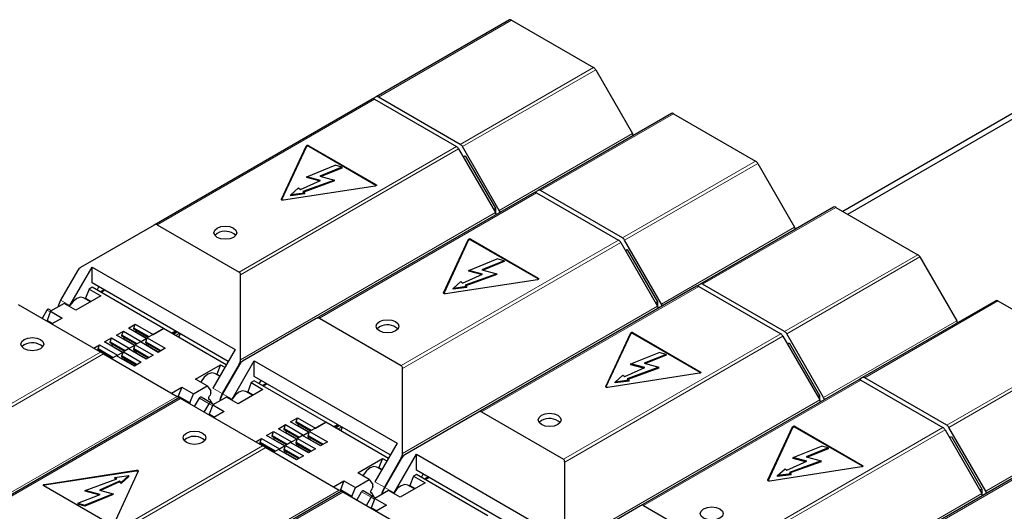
# Model space of a CAD drawing. Header units: millimetres. Extents: x 5 to 418, y 2 to 292.
# Tile 19 of 35: x 252 to 281, y 124 to 138. Entities that reach past the tile are written whole.
import ezdxf

# ---------------------------------------------------------------- set-up
doc = ezdxf.new("R2010")
doc.units = ezdxf.units.MM

msp = doc.modelspace()

# ---------------------------------------------------------------- linework, layer by layer
at = {"color": 7, "linetype": 'Continuous', "lineweight": 25}
for p, q in [((266.6195, 138.2439), (262.7163, 135.9906)), ((266.6835, 138.2375), (269.0863, 136.8505)), ((269.1503, 136.7829), (270.2286, 134.9152)), ((262.6032, 135.9253), (256.2087, 132.2338)), ((262.7163, 135.9906), (262.6043, 135.9259)), ((262.6672, 135.9189), (265.0699, 134.5319)), ((265.183, 134.5972), (262.7803, 135.9843)), ((282.1724, 135.9704), (276.3915, 132.6332)), ((276.5355, 132.5501), (282.2444, 135.8457)), ((271.3713, 135.5007), (267.4681, 133.2475)), ((271.4353, 135.4944), (273.838, 134.1073)), ((259.942, 132.9926), (260.6626, 134.545)), ((260.6626, 134.5189), (259.9452, 132.9734)), ((260.7429, 134.5575), (262.7115, 133.421)), ((262.7115, 133.3949), (260.7429, 134.5313)), ((266.3254, 132.6619), (265.247, 134.5296)), ((265.1339, 134.4643), (266.2122, 132.5966)), ((265.2674, 134.2331), (265.3205, 134.2638)), ((265.3205, 134.2638), (266.2105, 132.7223)), ((260.6812, 133.6485), (261.5109, 133.9839)), ((261.7118, 133.9298), (261.0638, 133.6678)), ((261.7118, 133.9037), (261.1026, 133.6574)), ((261.7118, 133.9298), (261.5109, 133.9839)), ((261.7118, 133.9298), (261.7118, 133.9037)), ((273.902, 134.0398), (274.9804, 132.172)), ((261.0831, 133.5403), (260.6812, 133.6485)), ((260.6812, 133.6224), (260.6812, 133.6485)), ((261.0468, 133.524), (260.6812, 133.6224)), ((261.0638, 133.6678), (261.4993, 133.5506)), ((262.69, 133.3747), (260.0008, 132.9587)), ((260.22, 133.119), (260.4433, 133.3213)), ((260.4433, 133.3213), (260.4979, 133.2764)), ((260.4979, 133.2764), (261.0831, 133.5403)), ((261.4993, 133.5506), (260.5713, 133.2159)), ((261.4993, 133.5245), (260.5933, 133.1977)), ((261.4993, 133.5245), (261.4993, 133.5506)), ((260.6258, 133.1709), (260.22, 133.119)), ((260.6258, 133.1448), (260.22, 133.0928)), ((260.22, 133.0928), (260.22, 133.119)), ((260.5713, 133.2159), (260.6258, 133.1709)), ((260.6258, 133.1448), (260.6258, 133.1709)), ((267.3549, 133.1821), (260.9604, 129.4907)), ((267.4681, 133.2475), (267.356, 133.1828)), ((267.4189, 133.1758), (269.8216, 131.7887)), ((269.9348, 131.8541), (267.5321, 133.2411)), ((276.123, 132.7576), (272.2198, 130.5043)), ((276.187, 132.7513), (278.5898, 131.3642)), ((266.1573, 132.6917), (266.2105, 132.7223)), ((266.2105, 132.7223), (266.2105, 132.5996)), ((256.2087, 132.2338), (254.052, 130.9886)), ((256.2992, 132.2428), (258.7019, 130.8557)), ((258.0589, 131.9891), (257.9892, 131.9304)), ((264.6938, 130.2495), (265.4143, 131.8019)), ((265.4143, 131.7758), (264.697, 130.2302)), ((265.4946, 131.8143), (267.4632, 130.6779)), ((267.4632, 130.6518), (265.4946, 131.7882)), ((269.8856, 131.7212), (270.964, 129.8534)), ((271.0771, 129.9187), (269.9988, 131.7865)), ((270.0191, 131.49), (270.0723, 131.5206)), ((270.0723, 131.5206), (270.9622, 129.9792)), ((265.433, 130.9054), (266.2626, 131.2408)), ((266.4636, 131.1867), (265.8155, 130.9247)), ((266.4636, 131.1605), (265.8543, 130.9143)), ((266.4636, 131.1867), (266.2626, 131.2408)), ((266.4636, 131.1867), (266.4636, 131.1605)), ((278.6538, 131.2967), (279.7321, 129.4289)), ((253.9615, 130.893), (253.4636, 130.0306)), ((253.7407, 129.8706), (254.3933, 131.0009)), ((254.3933, 131.0009), (258.5794, 128.5843)), ((254.3933, 130.539), (254.3933, 131.0009)), ((258.7394, 128.2826), (258.7394, 130.7729)), ((265.2496, 130.5333), (265.8349, 130.7972)), ((266.251, 130.8075), (265.323, 130.4727)), ((266.251, 130.7813), (265.3451, 130.4546)), ((265.8349, 130.7972), (265.433, 130.9054)), ((265.433, 130.8793), (265.433, 130.9054)), ((265.7986, 130.7808), (265.433, 130.8793)), ((265.8155, 130.9247), (266.251, 130.8075)), ((266.251, 130.7813), (266.251, 130.8075)), ((258.3794, 128.2379), (254.3933, 130.539)), ((267.4417, 130.6315), (264.7526, 130.2156)), ((264.9718, 130.3758), (265.1951, 130.5782)), ((265.1951, 130.5782), (265.2496, 130.5333)), ((265.323, 130.4727), (265.3776, 130.4278)), ((272.1067, 130.439), (265.7122, 126.7475)), ((272.2198, 130.5043), (272.1078, 130.4396)), ((272.1707, 130.4327), (274.5734, 129.0456)), ((274.6865, 129.1109), (272.2838, 130.498)), ((254.6449, 130.1617), (253.9154, 129.7406)), ((254.3055, 130.3576), (254.201, 130.0882)), ((254.3933, 130.4083), (254.3055, 130.3576)), ((254.3055, 130.3576), (254.6449, 130.1617)), ((256.4863, 129.2), (254.3933, 130.4083)), ((254.5367, 130.3255), (254.5933, 130.4235)), ((254.7441, 130.3365), (254.6309, 130.2711)), ((254.7667, 130.3234), (254.6536, 130.2581)), ((265.3776, 130.4278), (264.9718, 130.3758)), ((265.3776, 130.4017), (264.9718, 130.3497)), ((264.9718, 130.3497), (264.9718, 130.3758)), ((265.3776, 130.4017), (265.3776, 130.4278)), ((254.637, 128.5091), (252.2343, 129.8962)), ((253.576, 129.9365), (253.1741, 129.7045)), ((253.9154, 129.7406), (253.576, 129.9365)), ((254.3407, 129.9861), (254.1407, 130.1015)), ((254.201, 130.0882), (254.3593, 129.9968)), ((254.201, 130.0668), (254.201, 130.0882)), ((270.9091, 129.9485), (270.9622, 129.9792)), ((270.9622, 129.9792), (270.9622, 129.8565)), ((280.8748, 130.0145), (276.9716, 127.7612)), ((280.9388, 130.0081), (283.3415, 128.6211)), ((253.0682, 129.7416), (252.9267, 129.4965)), ((253.1741, 129.7045), (253.0696, 129.4351)), ((253.2013, 129.7202), (253.1162, 129.7693)), ((253.1741, 129.7045), (253.5135, 129.5086)), ((253.228, 129.3437), (253.0696, 129.4351)), ((253.0696, 129.414), (253.0696, 129.4351)), ((253.5135, 129.5086), (253.2096, 129.3331)), ((255.454, 129.2115), (255.6576, 129.329)), ((255.618, 129.2082), (255.6576, 129.329)), ((255.6576, 129.329), (256.1837, 129.0253)), ((260.9604, 129.4907), (258.8037, 128.2454)), ((261.0509, 129.4997), (263.4537, 128.1126)), ((255.1033, 129.009), (255.3068, 129.1265)), ((255.6293, 128.7053), (255.1033, 129.009)), ((255.2673, 129.0057), (255.3068, 129.1265)), ((255.7085, 128.751), (255.2673, 129.0057)), ((255.2673, 128.9796), (255.2673, 129.0057)), ((255.3068, 129.1265), (255.8329, 128.8228)), ((255.9801, 128.9078), (255.454, 129.2115)), ((256.0592, 128.9535), (255.618, 129.2082)), ((255.618, 129.182), (255.618, 129.2082)), ((256.0366, 128.9404), (255.618, 129.182)), ((255.6802, 129.1461), (255.618, 129.182)), ((256.0366, 128.9404), (255.6802, 129.1461)), ((255.6802, 129.1004), (255.6802, 129.1461)), ((256.4863, 129.2), (256.0083, 128.9241)), ((256.1837, 129.0253), (256.4863, 129.2)), ((258.3228, 128.1399), (256.4863, 129.2)), ((256.7183, 129.0661), (256.8314, 129.1315)), ((256.8488, 129.1214), (256.7356, 129.0561)), ((256.7696, 129.0365), (256.8827, 129.1018)), ((256.8871, 129.0993), (256.774, 129.034)), ((256.9677, 129.0528), (256.924, 128.9474)), ((262.8107, 129.246), (262.7409, 129.1872)), ((269.4455, 127.5064), (270.1661, 129.0588)), ((270.1661, 129.0326), (269.4487, 127.4871)), ((270.2464, 129.0712), (272.215, 127.9348)), ((272.215, 127.9086), (270.2464, 129.0451)), ((275.8289, 127.1756), (274.7505, 129.0434)), ((252.4021, 128.7235), (252.3323, 128.6647)), ((254.4372, 128.6245), (254.6054, 128.7216)), ((254.5658, 128.6008), (254.6054, 128.7216)), ((254.6054, 128.7216), (255.1315, 128.4179)), ((254.7525, 128.8065), (254.9561, 128.9241)), ((255.2786, 128.5028), (254.7525, 128.8065)), ((254.9166, 128.8032), (254.9561, 128.9241)), ((255.3578, 128.5485), (254.9166, 128.8032)), ((254.9166, 128.7771), (254.9166, 128.8032)), ((255.3351, 128.5355), (254.9166, 128.7771)), ((254.9788, 128.7412), (254.9166, 128.7771)), ((254.9561, 128.9241), (255.4822, 128.6204)), ((255.3351, 128.5355), (254.9788, 128.7412)), ((254.9788, 128.6955), (254.9788, 128.7412)), ((255.6859, 128.7379), (255.2673, 128.9796)), ((255.3295, 128.9436), (255.2673, 128.9796)), ((255.6859, 128.7379), (255.3295, 128.9436)), ((255.3295, 128.8979), (255.3295, 128.9436)), ((255.4822, 128.6204), (255.6293, 128.7053)), ((255.618, 128.6008), (255.6576, 128.7216)), ((255.6435, 128.6785), (255.6293, 128.7053)), ((255.8047, 128.8065), (255.6576, 128.7216)), ((255.6576, 128.7216), (256.1837, 128.4179)), ((256.3308, 128.5028), (255.8047, 128.8065)), ((255.8329, 128.8228), (255.824, 128.7954)), ((255.8329, 128.8228), (255.9801, 128.9078)), ((255.9659, 128.7135), (255.9942, 128.7624)), ((255.9687, 128.8032), (256.0083, 128.9241)), ((256.41, 128.5485), (255.9687, 128.8032)), ((255.9687, 128.7771), (255.9687, 128.8032)), ((256.3873, 128.5355), (255.9687, 128.7771)), ((256.031, 128.7412), (255.9687, 128.7771)), ((255.9942, 128.881), (255.9801, 128.9078)), ((256.0083, 128.9241), (256.5344, 128.6204)), ((256.3873, 128.5355), (256.031, 128.7412)), ((256.031, 128.6955), (256.031, 128.7412)), ((274.6374, 128.9781), (275.7158, 127.1103)), ((274.7709, 128.7468), (274.824, 128.7775)), ((274.824, 128.7775), (275.714, 127.2361)), ((255.0071, 128.3461), (254.5658, 128.6008)), ((254.5658, 128.5746), (254.5658, 128.6008)), ((254.9844, 128.333), (254.5658, 128.5746)), ((254.6281, 128.5387), (254.5658, 128.5746)), ((254.9844, 128.333), (254.6281, 128.5387)), ((254.6281, 128.5143), (254.6281, 128.5387)), ((254.7275, 128.4569), (256.8842, 127.2116)), ((255.1315, 128.4179), (255.1225, 128.3905)), ((255.1315, 128.4179), (255.2786, 128.5028)), ((255.2673, 128.3983), (255.3068, 128.5191)), ((255.2927, 128.476), (255.2786, 128.5028)), ((255.454, 128.6041), (255.3068, 128.5191)), ((255.3068, 128.5191), (255.8329, 128.2154)), ((255.9801, 128.3004), (255.454, 128.6041)), ((255.4822, 128.6204), (255.4732, 128.593)), ((255.6152, 128.511), (255.6435, 128.5599)), ((256.0592, 128.3461), (255.618, 128.6008)), ((255.618, 128.5746), (255.618, 128.6008)), ((256.0366, 128.333), (255.618, 128.5746)), ((255.6802, 128.5387), (255.618, 128.5746)), ((256.0366, 128.333), (255.6802, 128.5387)), ((255.6802, 128.493), (255.6802, 128.5387)), ((256.1837, 128.4179), (255.9801, 128.3004)), ((256.5344, 128.6204), (256.3308, 128.5028)), ((258.5794, 128.5843), (257.9268, 127.4541)), ((270.1847, 128.1623), (271.0144, 128.4976)), ((271.2153, 128.4435), (270.5673, 128.1816)), ((271.2153, 128.4174), (270.6061, 128.1711)), ((271.2153, 128.4435), (271.0144, 128.4976)), ((271.2153, 128.4435), (271.2153, 128.4174)), ((255.1033, 128.4016), (254.9632, 128.3208)), ((255.6293, 128.0979), (255.1033, 128.4016)), ((255.2645, 128.3085), (255.2927, 128.3575)), ((255.7085, 128.1436), (255.2673, 128.3983)), ((255.2673, 128.3722), (255.2673, 128.3983)), ((255.6859, 128.1305), (255.2673, 128.3722)), ((255.3295, 128.3362), (255.2673, 128.3722)), ((255.6859, 128.1305), (255.3295, 128.3362)), ((255.3295, 128.2905), (255.3295, 128.3362)), ((255.8329, 128.2154), (255.6293, 128.0979)), ((257.4227, 127.7159), (258.1521, 128.137)), ((258.1521, 128.137), (258.0476, 127.8676)), ((258.1521, 128.137), (258.2789, 128.0638)), ((258.7019, 128.1564), (258.204, 127.294)), ((258.7132, 128.1499), (258.2153, 127.2875)), ((258.4925, 127.1275), (259.1451, 128.2577)), ((259.1451, 128.2577), (263.3311, 125.8412)), ((259.1451, 127.7958), (259.1451, 128.2577)), ((270.5866, 128.0541), (270.1847, 128.1623)), ((270.1847, 128.1361), (270.1847, 128.1623)), ((270.5503, 128.0377), (270.1847, 128.1361)), ((270.5673, 128.1816), (271.0028, 128.0643)), ((258.1268, 127.8004), (257.9874, 127.8809)), ((258.0476, 127.8461), (258.0476, 127.8676)), ((258.0476, 127.8676), (258.1361, 127.8165)), ((263.4912, 125.5394), (263.4912, 128.0297)), ((272.1935, 127.8884), (269.5043, 127.4724)), ((270.0014, 127.7901), (270.5866, 128.0541)), ((271.0028, 128.0643), (270.0748, 127.7296)), ((271.0028, 128.0382), (270.0969, 127.7114)), ((271.0028, 128.0382), (271.0028, 128.0643)), ((257.7621, 127.5199), (257.4227, 127.7159)), ((259.0572, 127.6145), (258.9527, 127.3451)), ((259.1451, 127.6652), (259.0572, 127.6145)), ((259.0572, 127.6145), (259.3966, 127.4185)), ((263.1311, 125.4947), (259.1451, 127.7958)), ((261.2381, 126.4569), (259.1451, 127.6652)), ((259.2885, 127.5824), (259.3451, 127.6804)), ((259.4958, 127.5933), (259.3827, 127.528)), ((259.5185, 127.5803), (259.4053, 127.5149)), ((269.7235, 127.6327), (269.9469, 127.8351)), ((270.1293, 127.6846), (269.7235, 127.6327)), ((270.1293, 127.6585), (269.7235, 127.6066)), ((269.7235, 127.6066), (269.7235, 127.6327)), ((269.9469, 127.8351), (270.0014, 127.7901)), ((270.0748, 127.7296), (270.1293, 127.6846)), ((270.1293, 127.6585), (270.1293, 127.6846)), ((276.8584, 127.6959), (270.4639, 124.0044)), ((276.9716, 127.7612), (276.8595, 127.6965)), ((276.9224, 127.6895), (279.3252, 126.3025)), ((279.4383, 126.3678), (277.0356, 127.7549)), ((256.7167, 127.3083), (257.0208, 127.4839)), ((257.0208, 127.4839), (256.9163, 127.2145)), ((257.0208, 127.4839), (257.3602, 127.2879)), ((257.2557, 127.0186), (257.3602, 127.2879)), ((257.3602, 127.2879), (257.7621, 127.5199)), ((257.7621, 127.5199), (257.8666, 127.3712)), ((257.8666, 127.3163), (257.8666, 127.3712)), ((259.3966, 127.4185), (258.6672, 126.9974)), ((259.0925, 127.243), (258.8925, 127.3584)), ((258.9527, 127.3451), (259.1111, 127.2537)), ((258.9527, 127.3236), (258.9527, 127.3451)), ((256.9486, 127.1747), (250.5541, 123.4832)), ((256.9163, 127.1931), (256.9163, 127.2145)), ((257.2557, 127.0186), (256.9163, 127.2145)), ((259.3888, 125.766), (256.986, 127.153)), ((257.2557, 127.0186), (257.2557, 126.9974)), ((257.3956, 126.9166), (257.5371, 127.1618)), ((257.868, 127.0262), (257.5851, 127.1895)), ((257.6784, 126.7533), (257.82, 126.9985)), ((257.8509, 127.1074), (257.8156, 127.1277)), ((257.9531, 126.9771), (257.868, 127.0262)), ((258.3278, 127.1934), (257.9259, 126.9614)), ((258.6672, 126.9974), (258.3278, 127.1934)), ((275.6608, 127.2054), (275.714, 127.2361)), ((275.714, 127.2361), (275.714, 127.1134)), ((257.9259, 126.9614), (257.8214, 126.692)), ((257.9797, 126.6006), (257.8214, 126.692)), ((257.8214, 126.6708), (257.8214, 126.692)), ((257.9259, 126.9614), (258.2653, 126.7654)), ((258.2653, 126.7654), (257.9614, 126.59)), ((265.7122, 126.7475), (263.5555, 125.5023)), ((265.8027, 126.7565), (268.2054, 125.3695)), ((260.2057, 126.4683), (260.4093, 126.5859)), ((260.7318, 126.1646), (260.2057, 126.4683)), ((260.3698, 126.465), (260.4093, 126.5859)), ((260.811, 126.2103), (260.3698, 126.465)), ((260.3698, 126.4389), (260.3698, 126.465)), ((260.7884, 126.1973), (260.3698, 126.4389)), ((260.432, 126.403), (260.3698, 126.4389)), ((260.4093, 126.5859), (260.9354, 126.2822)), ((260.7883, 126.1973), (260.432, 126.403)), ((260.432, 126.3573), (260.432, 126.403)), ((261.2381, 126.4569), (260.7601, 126.1809)), ((260.9354, 126.2822), (261.2381, 126.4569)), ((263.0745, 125.3967), (261.2381, 126.4569)), ((267.5625, 126.5029), (267.4927, 126.4441)), ((259.5043, 126.0634), (259.7079, 126.1809)), ((259.6683, 126.0601), (259.7079, 126.1809)), ((259.7079, 126.1809), (260.234, 125.8772)), ((259.855, 126.2659), (260.0586, 126.3834)), ((260.3811, 125.9622), (259.855, 126.2659)), ((260.019, 126.2626), (260.0586, 126.3834)), ((260.4603, 126.0079), (260.019, 126.2626)), ((260.019, 126.2364), (260.019, 126.2626)), ((260.4376, 125.9948), (260.019, 126.2364)), ((260.0813, 126.2005), (260.019, 126.2364)), ((260.0586, 126.3834), (260.5847, 126.0797)), ((260.4376, 125.9948), (260.0813, 126.2005)), ((260.0813, 126.1548), (260.0813, 126.2005)), ((260.5847, 126.0797), (260.7318, 126.1646)), ((260.7205, 126.0601), (260.7601, 126.1809)), ((260.7459, 126.1378), (260.7318, 126.1646)), ((260.7601, 126.1809), (261.2861, 125.8772)), ((261.47, 126.323), (261.5832, 126.3883)), ((261.6006, 126.3783), (261.4874, 126.313)), ((261.5213, 126.2934), (261.6345, 126.3587)), ((261.6389, 126.3562), (261.5257, 126.2908)), ((261.7159, 126.3012), (261.6757, 126.2043)), ((274.1973, 124.7632), (274.9179, 126.3156)), ((274.9179, 126.2895), (274.2005, 124.744)), ((274.9982, 126.3281), (276.9667, 125.1916)), ((276.9667, 125.1655), (274.9982, 126.3019)), ((279.3892, 126.2349), (280.4675, 124.3672)), ((280.5806, 124.4325), (279.5023, 126.3002)), ((257.1538, 125.9804), (257.0841, 125.9216)), ((259.1889, 125.8813), (259.3572, 125.9785)), ((259.3176, 125.8576), (259.3572, 125.9785)), ((259.7588, 125.6029), (259.3176, 125.8576)), ((259.3176, 125.8315), (259.3176, 125.8576)), ((259.7362, 125.5899), (259.3176, 125.8315)), ((259.3798, 125.7956), (259.3176, 125.8315)), ((259.3572, 125.9785), (259.8832, 125.6748)), ((260.0304, 125.7597), (259.5043, 126.0634)), ((260.1095, 125.8054), (259.6683, 126.0601)), ((259.6683, 126.034), (259.6683, 126.0601)), ((260.0869, 125.7923), (259.6683, 126.034)), ((259.7305, 125.998), (259.6683, 126.034)), ((260.0869, 125.7923), (259.7305, 125.998)), ((259.7305, 125.9523), (259.7305, 125.998)), ((260.2057, 125.8609), (260.0586, 125.776)), ((260.7318, 125.5572), (260.2057, 125.8609)), ((260.234, 125.8772), (260.225, 125.8498)), ((260.234, 125.8772), (260.3811, 125.9622)), ((260.367, 125.7679), (260.3952, 125.8168)), ((260.3698, 125.8576), (260.4093, 125.9785)), ((260.811, 125.6029), (260.3698, 125.8576)), ((260.3698, 125.8315), (260.3698, 125.8576)), ((260.7884, 125.5899), (260.3698, 125.8315)), ((260.432, 125.7956), (260.3698, 125.8315)), ((260.3952, 125.9354), (260.3811, 125.9622)), ((260.5565, 126.0634), (260.4093, 125.9785)), ((260.4093, 125.9785), (260.9354, 125.6748)), ((261.0826, 125.7597), (260.5565, 126.0634)), ((260.5847, 126.0797), (260.5757, 126.0523)), ((260.7177, 125.9703), (260.7459, 126.0193)), ((261.1617, 125.8054), (260.7205, 126.0601)), ((260.7205, 126.034), (260.7205, 126.0601)), ((261.1391, 125.7923), (260.7205, 126.034)), ((260.7827, 125.998), (260.7205, 126.034)), ((261.1391, 125.7923), (260.7827, 125.998)), ((260.7827, 125.9523), (260.7827, 125.998)), ((261.2861, 125.8772), (261.0826, 125.7597)), ((263.3311, 125.8412), (262.6786, 124.7109)), ((279.5227, 126.0037), (279.5758, 126.0344)), ((279.5758, 126.0344), (280.4657, 124.4929)), ((259.7362, 125.5899), (259.3798, 125.7956)), ((259.3798, 125.7711), (259.3798, 125.7956)), ((259.4793, 125.7137), (261.636, 124.4685)), ((259.855, 125.6585), (259.715, 125.5776)), ((260.3811, 125.3548), (259.855, 125.6585)), ((259.8832, 125.6748), (259.8743, 125.6474)), ((259.8832, 125.6748), (260.0304, 125.7597)), ((260.0162, 125.5654), (260.0445, 125.6143)), ((260.019, 125.6552), (260.0586, 125.776)), ((260.4603, 125.4005), (260.019, 125.6552)), ((260.019, 125.629), (260.019, 125.6552)), ((260.4376, 125.3874), (260.019, 125.629)), ((260.0813, 125.5931), (260.019, 125.629)), ((260.0445, 125.7329), (260.0304, 125.7597)), ((260.0586, 125.776), (260.5847, 125.4723)), ((260.4376, 125.3874), (260.0813, 125.5931)), ((260.0813, 125.5474), (260.0813, 125.5931)), ((260.7883, 125.5899), (260.432, 125.7956)), ((260.432, 125.7499), (260.432, 125.7956)), ((260.9354, 125.6748), (260.7318, 125.5572)), ((274.9365, 125.4191), (275.7662, 125.7545)), ((275.9671, 125.7004), (275.319, 125.4384)), ((275.9671, 125.6743), (275.3578, 125.428)), ((275.9671, 125.7004), (275.7662, 125.7545)), ((275.9671, 125.7004), (275.9671, 125.6743)), ((260.5847, 125.4723), (260.3811, 125.3548)), ((262.1744, 124.9727), (262.9039, 125.3939)), ((262.9039, 125.3939), (262.7994, 125.1245)), ((262.9039, 125.3939), (263.0306, 125.3207)), ((263.4537, 125.4133), (262.9558, 124.5509)), ((263.465, 125.4068), (262.9671, 124.5444)), ((263.2443, 124.3844), (263.8968, 125.5146)), ((263.8968, 125.5146), (268.0829, 123.098)), ((263.8968, 125.0527), (263.8968, 125.5146)), ((268.2429, 122.7963), (268.2429, 125.2866)), ((274.7531, 125.047), (275.3384, 125.3109)), ((275.7545, 125.3212), (274.8266, 124.9865)), ((275.7545, 125.2951), (274.8486, 124.9683)), ((275.3384, 125.3109), (274.9365, 125.4191)), ((274.9365, 125.393), (274.9365, 125.4191)), ((275.3021, 125.2946), (274.9365, 125.393)), ((275.319, 125.4384), (275.7545, 125.3212)), ((275.7545, 125.2951), (275.7545, 125.3212)), ((252.998, 124.6341), (255.6871, 125.0501)), ((255.6871, 125.0239), (252.998, 124.608)), ((255.7459, 125.0161), (255.0254, 123.4637)), ((262.5139, 124.7768), (262.1744, 124.9727)), ((262.8786, 125.0573), (262.7392, 125.1378)), ((262.7994, 125.103), (262.7994, 125.1245)), ((262.7994, 125.1245), (262.8879, 125.0734)), ((267.8829, 122.7516), (263.8968, 125.0527)), ((276.9452, 125.1453), (274.2561, 124.7293)), ((274.4753, 124.8896), (274.6986, 125.0919)), ((274.6986, 125.0919), (274.7531, 125.047)), ((274.8266, 124.9865), (274.8811, 124.9415)), ((281.6102, 124.9527), (275.2157, 121.2613)), ((254.1887, 124.4581), (255.1167, 124.7929)), ((255.1901, 124.7324), (254.6049, 124.4684)), ((255.1901, 124.7062), (254.6411, 124.4586)), ((255.0621, 124.8378), (255.4679, 124.8898)), ((255.1167, 124.7929), (255.0621, 124.8378)), ((255.0621, 124.8117), (255.0621, 124.8378)), ((255.0946, 124.7849), (255.0621, 124.8117)), ((255.2446, 124.6874), (255.1901, 124.7324)), ((255.1901, 124.7062), (255.1901, 124.7324)), ((255.2446, 124.6613), (255.1901, 124.7062)), ((255.4679, 124.8898), (255.2446, 124.6874)), ((255.4679, 124.8637), (255.2446, 124.6613)), ((255.2446, 124.6613), (255.2446, 124.6874)), ((255.4679, 124.8637), (255.4679, 124.8898)), ((261.4685, 124.5652), (261.7725, 124.7407)), ((261.7725, 124.7407), (261.668, 124.4714)), ((261.7725, 124.7407), (262.1119, 124.5448)), ((262.1119, 124.5448), (262.5139, 124.7768)), ((262.5139, 124.7768), (262.6184, 124.6281)), ((264.1484, 124.6754), (263.4189, 124.2543)), ((263.809, 124.8714), (263.7045, 124.602)), ((263.8968, 124.9221), (263.809, 124.8714)), ((263.809, 124.8714), (264.1484, 124.6754)), ((265.9898, 123.7138), (263.8968, 124.9221)), ((264.0403, 124.8392), (264.0968, 124.9372)), ((264.2476, 124.8502), (264.1344, 124.7849)), ((264.2702, 124.8371), (264.1571, 124.7718)), ((274.8811, 124.9415), (274.4753, 124.8896)), ((274.8811, 124.9154), (274.4753, 124.8635)), ((274.4753, 124.8635), (274.4753, 124.8896)), ((274.8811, 124.9154), (274.8811, 124.9415)), ((254.9451, 123.4513), (252.9765, 124.5877)), ((254.6242, 124.3409), (254.1887, 124.4581)), ((254.1887, 124.432), (254.1887, 124.4581)), ((254.5854, 124.3252), (254.1887, 124.432)), ((254.6049, 124.4684), (255.0067, 124.3602)), ((261.7003, 124.4315), (255.3058, 120.7401)), ((261.668, 124.45), (261.668, 124.4714)), ((262.0074, 124.2754), (261.668, 124.4714)), ((264.1405, 123.0228), (261.7378, 124.4099)), ((262.0074, 124.2754), (262.1119, 124.5448)), ((262.1474, 124.1735), (262.2889, 124.4186)), ((262.6197, 124.283), (262.3369, 124.4463)), ((262.6027, 124.3642), (262.5674, 124.3846)), ((262.6184, 124.5732), (262.6184, 124.6281)), ((263.0795, 124.4502), (262.6776, 124.2182)), ((263.4189, 124.2543), (263.0795, 124.4502)), ((263.8442, 124.4998), (263.6442, 124.6153)), ((263.7045, 124.602), (263.8628, 124.5106)), ((263.7045, 124.5805), (263.7045, 124.602)), ((280.4126, 124.4623), (280.4657, 124.4929)), ((280.4657, 124.4929), (280.4657, 124.3702)), ((253.9761, 124.079), (254.6242, 124.3409)), ((255.0067, 124.3602), (254.1771, 124.0249)), ((255.0067, 124.3341), (254.1771, 123.9987)), ((255.0067, 124.3341), (255.0067, 124.3602)), ((262.0074, 124.2754), (262.0074, 124.2543)), ((262.4302, 124.0102), (262.5717, 124.2553)), ((262.6776, 124.2182), (262.5731, 123.9489)), ((262.7048, 124.2339), (262.6197, 124.283)), ((262.6776, 124.2182), (263.017, 124.0223)), ((253.9761, 124.079), (254.1771, 124.0249)), ((253.9761, 124.079), (253.9761, 124.0528)), ((254.1771, 123.9987), (253.9761, 124.0528)), ((254.1771, 123.9987), (254.1771, 124.0249)), ((262.7315, 123.8574), (262.5731, 123.9489)), ((262.5731, 123.9277), (262.5731, 123.9489)), ((263.017, 124.0223), (262.7131, 123.8469)), ((270.4639, 124.0044), (268.3072, 122.7592)), ((270.5545, 124.0134), (272.9572, 122.6263))]:
    msp.add_line(p, q, dxfattribs=at)
at = {"color": 7, "linetype": 'Continuous', "lineweight": 18}
for p, q in [((266.6835, 138.2375), (262.7803, 135.9843)), ((265.183, 134.5972), (269.0863, 136.8505)), ((265.247, 134.5296), (269.1503, 136.7829)), ((262.6672, 135.9189), (256.2992, 132.2428)), ((271.4353, 135.4944), (267.5321, 133.2411)), ((270.2286, 134.9152), (266.3254, 132.6619)), ((258.7019, 130.8557), (265.0699, 134.5319)), ((260.6626, 134.5189), (260.6626, 134.545)), ((260.7429, 134.5313), (260.7429, 134.5575)), ((258.7394, 130.7729), (265.1339, 134.4643)), ((269.9348, 131.8541), (273.838, 134.1073)), ((269.9988, 131.7865), (273.902, 134.0398)), ((262.7115, 133.421), (262.7115, 133.3949)), ((267.4189, 133.1758), (261.0509, 129.4997)), ((259.942, 132.9783), (259.942, 132.9926)), ((276.187, 132.7513), (272.2838, 130.498)), ((266.2122, 132.5966), (258.7394, 128.2826)), ((274.9804, 132.172), (271.0771, 129.9187)), ((263.4537, 128.1126), (269.8216, 131.7887)), ((263.4912, 128.0297), (269.8856, 131.7212)), ((265.4143, 131.7758), (265.4143, 131.8019)), ((265.4946, 131.7882), (265.4946, 131.8143)), ((274.6865, 129.1109), (278.5898, 131.3642)), ((274.7505, 129.0434), (278.6538, 131.2967)), ((272.1707, 130.4327), (265.8027, 126.7565)), ((267.4632, 130.6779), (267.4632, 130.6518)), ((264.6938, 130.2351), (264.6938, 130.2495)), ((253.4636, 130.0306), (253.7407, 129.8706)), ((280.9388, 130.0081), (277.0356, 127.7549)), ((253.0682, 129.7416), (253.1665, 129.6849)), ((270.964, 129.8534), (263.4912, 125.5394)), ((279.7321, 129.4289), (275.8289, 127.1756)), ((256.0047, 128.9131), (255.6802, 129.1004)), ((256.8411, 128.9952), (256.9543, 129.0605)), ((268.2054, 125.3695), (274.5734, 129.0456)), ((270.1661, 129.0326), (270.1661, 129.0588)), ((270.2464, 129.0451), (270.2464, 129.0712)), ((255.654, 128.7106), (255.3295, 128.8979)), ((268.2429, 125.2866), (274.6374, 128.9781)), ((248.269, 124.8329), (254.637, 128.5091)), ((248.333, 124.7654), (254.7275, 128.4569)), ((255.3032, 128.5081), (254.9788, 128.6955)), ((255.997, 128.3101), (255.6802, 128.493)), ((256.3477, 128.5126), (256.031, 128.6955)), ((279.4383, 126.3678), (283.3415, 128.6211)), ((279.5023, 126.3002), (283.4055, 128.5535)), ((255.6463, 128.1077), (255.3295, 128.2905)), ((258.7262, 128.1704), (258.7019, 128.1564)), ((272.215, 127.9348), (272.215, 127.9086)), ((276.9224, 127.6895), (270.5545, 124.0134)), ((258.204, 127.294), (257.9268, 127.4541)), ((258.2153, 127.2875), (258.4925, 127.1275)), ((269.4455, 127.492), (269.4455, 127.5064)), ((256.8842, 127.2116), (249.4114, 122.8976)), ((256.986, 127.153), (250.6181, 123.4769)), ((257.5371, 127.1618), (257.82, 126.9985)), ((257.82, 126.9985), (257.9182, 126.9417)), ((275.7158, 127.1103), (268.2429, 122.7963)), ((284.4839, 126.6858), (280.5806, 124.4325)), ((260.4057, 125.9675), (260.0813, 126.1548)), ((260.7565, 126.1699), (260.432, 126.3573)), ((261.5929, 126.2521), (261.7061, 126.3174)), ((272.9572, 122.6263), (279.3252, 126.3025)), ((272.9947, 122.5435), (279.3892, 126.2349)), ((274.9179, 126.2895), (274.9179, 126.3156)), ((274.9982, 126.3019), (274.9982, 126.3281)), ((260.055, 125.765), (259.7305, 125.9523)), ((261.0995, 125.7695), (260.7827, 125.9523)), ((253.0208, 122.0898), (259.3888, 125.766)), ((253.0848, 122.0223), (259.4793, 125.7137)), ((260.398, 125.3645), (260.0813, 125.5474)), ((260.7487, 125.567), (260.432, 125.7499)), ((263.4779, 125.4273), (263.4537, 125.4133)), ((255.6871, 125.0239), (255.6871, 125.0501)), ((276.9667, 125.1916), (276.9667, 125.1655)), ((262.9558, 124.5509), (262.6786, 124.7109)), ((274.1973, 124.7489), (274.1973, 124.7632)), ((281.6742, 124.9464), (275.3062, 121.2703)), ((252.998, 124.608), (252.998, 124.6341)), ((261.636, 124.4685), (254.1631, 120.1545)), ((261.7378, 124.4099), (255.3698, 120.7337)), ((262.2889, 124.4186), (262.5717, 124.2553)), ((262.9671, 124.5444), (263.2443, 124.3844)), ((262.5717, 124.2553), (262.67, 124.1986)), ((280.4675, 124.3672), (272.9947, 120.0532))]:
    msp.add_line(p, q, dxfattribs=at)
at = {"color": 7, "linetype": 'Continuous', "lineweight": 25, "flags": 128}
for points in [[(262.7115, 133.421), (262.7191, 133.4153), (262.7239, 133.4086), (262.7255, 133.4014), (262.7239, 133.3942), (262.7191, 133.3876), (262.7115, 133.3818), (262.7015, 133.3774), (262.69, 133.3747)], [(262.7199, 133.3884), (262.7191, 133.3891), (262.7115, 133.3949)], [(260.0008, 132.9587), (259.9884, 132.9577), (259.976, 132.9587), (259.9644, 132.9615), (259.9544, 132.9659), (259.9468, 132.9716), (259.942, 132.9783), (259.9404, 132.9855), (259.942, 132.9926)], [(258.0589, 132.1459), (258.1679, 132.188), (258.2965, 132.2027), (258.4251, 132.188), (258.5341, 132.1459), (258.6069, 132.083), (258.6325, 132.0088), (258.6069, 131.9345), (258.5341, 131.8716), (258.4251, 131.8296), (258.2965, 131.8148), (258.1679, 131.8296), (258.0589, 131.8716), (257.9861, 131.9345), (257.9605, 132.0088), (257.9861, 132.083), (258.0589, 132.1459)], [(267.4632, 130.6779), (267.4709, 130.6721), (267.4756, 130.6655), (267.4773, 130.6583), (267.4756, 130.6511), (267.4709, 130.6444), (267.4632, 130.6387), (267.4533, 130.6343), (267.4417, 130.6315)], [(267.4716, 130.6452), (267.4709, 130.646), (267.4632, 130.6518)], [(264.7526, 130.2156), (264.7401, 130.2146), (264.7277, 130.2156), (264.7161, 130.2183), (264.7062, 130.2227), (264.6986, 130.2285), (264.6938, 130.2351), (264.6921, 130.2423), (264.6938, 130.2495)], [(253.4636, 130.0306), (253.4023, 129.8893), (253.3877, 129.8278)], [(254.1407, 130.1015), (254.049, 130.1194), (253.9407, 130.0817), (253.8325, 129.9944), (253.7407, 129.8706)], [(253.1162, 129.7693), (253.1111, 129.7712), (253.1052, 129.7714), (253.0988, 129.77), (253.0922, 129.7669), (253.0856, 129.7624), (253.0792, 129.7565), (253.0734, 129.7494), (253.0682, 129.7416)], [(262.8107, 129.4028), (262.9197, 129.4448), (263.0483, 129.4596), (263.1769, 129.4448), (263.2859, 129.4028), (263.3587, 129.3399), (263.3843, 129.2656), (263.3587, 129.1914), (263.2859, 129.1285), (263.1769, 129.0864), (263.0483, 129.0717), (262.9197, 129.0864), (262.8107, 129.1285), (262.7379, 129.1914), (262.7123, 129.2656), (262.7379, 129.3399), (262.8107, 129.4028)], [(256.9395, 128.9384), (256.9482, 128.9888), (256.9675, 129.0529)], [(252.4021, 128.8803), (252.5111, 128.9223), (252.6397, 128.9371), (252.7683, 128.9223), (252.8773, 128.8803), (252.9501, 128.8174), (252.9757, 128.7431), (252.9501, 128.6689), (252.8773, 128.606), (252.7683, 128.5639), (252.6397, 128.5492), (252.5111, 128.5639), (252.4021, 128.606), (252.3292, 128.6689), (252.3037, 128.7431), (252.3292, 128.8174), (252.4021, 128.8803)], [(257.9874, 127.8809), (257.8956, 127.8987), (257.7874, 127.8611), (257.6792, 127.7738), (257.5874, 127.65), (257.5752, 127.6279)], [(272.215, 127.9348), (272.2226, 127.929), (272.2274, 127.9223), (272.229, 127.9152), (272.2274, 127.908), (272.2226, 127.9013), (272.215, 127.8956), (272.205, 127.8912), (272.1935, 127.8884)], [(272.2234, 127.9021), (272.2226, 127.9029), (272.215, 127.9086)], [(258.204, 127.294), (258.1427, 127.1527), (258.1258, 127.0768)], [(258.2153, 127.2875), (258.154, 127.1461), (258.1394, 127.0846)], [(258.8925, 127.3584), (258.8007, 127.3762), (258.6925, 127.3386), (258.5843, 127.2513), (258.4925, 127.1275)], [(269.5043, 127.4724), (269.4919, 127.4715), (269.4795, 127.4724), (269.4679, 127.4752), (269.458, 127.4796), (269.4503, 127.4853), (269.4455, 127.492), (269.4439, 127.4992), (269.4455, 127.5064)], [(257.5851, 127.1895), (257.58, 127.1914), (257.5741, 127.1916), (257.5678, 127.1902), (257.5611, 127.1871), (257.5545, 127.1825), (257.5481, 127.1766), (257.5423, 127.1696), (257.5371, 127.1618)], [(257.8509, 127.1074), (257.8342, 127.1097), (257.8212, 127.1191), (257.8129, 127.1349), (257.81, 127.1557), (257.8129, 127.1798), (257.8212, 127.2051), (257.8342, 127.2296), (257.8509, 127.2512)], [(257.82, 126.9985), (257.8251, 127.0063), (257.831, 127.0133), (257.8374, 127.0192), (257.844, 127.0238), (257.8506, 127.0269), (257.857, 127.0283), (257.8628, 127.0281), (257.868, 127.0262)], [(257.868, 127.0262), (257.8628, 127.0281), (257.857, 127.0283), (257.8506, 127.0269), (257.844, 127.0238), (257.8374, 127.0192), (257.831, 127.0133), (257.8251, 127.0063), (257.82, 126.9985)], [(267.5625, 126.6597), (267.6715, 126.7017), (267.8, 126.7165), (267.9286, 126.7017), (268.0376, 126.6597), (268.1105, 126.5967), (268.136, 126.5225), (268.1105, 126.4483), (268.0376, 126.3853), (267.9286, 126.3433), (267.8, 126.3285), (267.6715, 126.3433), (267.5625, 126.3853), (267.4896, 126.4483), (267.464, 126.5225), (267.4896, 126.5967), (267.5625, 126.6597)], [(257.1538, 126.1372), (257.2628, 126.1792), (257.3914, 126.194), (257.52, 126.1792), (257.629, 126.1372), (257.7019, 126.0742), (257.7274, 126), (257.7019, 125.9258), (257.629, 125.8628), (257.52, 125.8208), (257.3914, 125.806), (257.2628, 125.8208), (257.1538, 125.8628), (257.081, 125.9258), (257.0554, 126), (257.081, 126.0742), (257.1538, 126.1372)], [(261.6913, 126.1953), (261.6999, 126.2457), (261.7193, 126.3098)], [(255.6871, 125.0501), (255.6996, 125.051), (255.712, 125.0501), (255.7236, 125.0473), (255.7335, 125.0429), (255.7411, 125.0372), (255.7459, 125.0305), (255.7476, 125.0233), (255.7459, 125.0161)], [(262.7392, 125.1378), (262.6474, 125.1556), (262.5392, 125.118), (262.4309, 125.0306), (262.3392, 124.9069), (262.3269, 124.8847)], [(276.9667, 125.1916), (276.9744, 125.1859), (276.9792, 125.1792), (276.9808, 125.172), (276.9792, 125.1649), (276.9744, 125.1582), (276.9667, 125.1524), (276.9568, 125.148), (276.9452, 125.1453)], [(276.9751, 125.159), (276.9744, 125.1598), (276.9667, 125.1655)], [(274.2561, 124.7293), (274.2437, 124.7283), (274.2312, 124.7293), (274.2197, 124.7321), (274.2097, 124.7365), (274.2021, 124.7422), (274.1973, 124.7489), (274.1957, 124.7561), (274.1973, 124.7632)], [(252.9765, 124.5877), (252.9689, 124.5935), (252.9641, 124.6002), (252.9624, 124.6073), (252.9641, 124.6145), (252.9689, 124.6212), (252.9765, 124.6269), (252.9864, 124.6313), (252.998, 124.6341)], [(262.3369, 124.4463), (262.3317, 124.4482), (262.3259, 124.4485), (262.3195, 124.447), (262.3129, 124.444), (262.3063, 124.4394), (262.2999, 124.4335), (262.294, 124.4265), (262.2889, 124.4186)], [(262.6027, 124.3642), (262.586, 124.3665), (262.5729, 124.376), (262.5646, 124.3917), (262.5618, 124.4125), (262.5646, 124.4366), (262.5729, 124.462), (262.586, 124.4865), (262.6027, 124.5081)], [(262.9558, 124.5509), (262.8945, 124.4095), (262.8775, 124.3336)], [(262.9671, 124.5444), (262.9058, 124.403), (262.8912, 124.3415)], [(263.6442, 124.6153), (263.5525, 124.6331), (263.4443, 124.5955), (263.336, 124.5081), (263.2443, 124.3844)], [(262.5717, 124.2553), (262.5769, 124.2632), (262.5827, 124.2702), (262.5891, 124.2761), (262.5957, 124.2807), (262.6024, 124.2837), (262.6087, 124.2852), (262.6146, 124.285), (262.6197, 124.283)], [(262.6197, 124.283), (262.6146, 124.285), (262.6087, 124.2852), (262.6024, 124.2837), (262.5957, 124.2807), (262.5891, 124.2761), (262.5827, 124.2702), (262.5769, 124.2632), (262.5717, 124.2553)], [(272.3142, 123.9165), (272.4232, 123.9586), (272.5518, 123.9733), (272.6804, 123.9586), (272.7894, 123.9165), (272.8622, 123.8536), (272.8878, 123.7794), (272.8622, 123.7051), (272.7894, 123.6422), (272.6804, 123.6002), (272.5518, 123.5854), (272.4232, 123.6002), (272.3142, 123.6422), (272.2414, 123.7051), (272.2158, 123.7794), (272.2414, 123.8536), (272.3142, 123.9165)]]:
    msp.add_lwpolyline(points, dxfattribs=at)
at = {"color": 7, "linetype": 'Continuous', "lineweight": 25}
for centre, radius, start, end in [((266.646, 138.1852), 0.0644, 54.38183, 114.31395), ((268.9885, 136.6938), 0.1847, 28.85561, 58.04533), ((262.6297, 135.8666), 0.0644, 54.38183, 114.31395), ((262.7428, 135.9319), 0.0644, 54.38183, 114.31395), ((271.3978, 135.4421), 0.0644, 54.38183, 114.31395), ((270.0538, 134.8126), 0.2026, 11.96427, 30.39985), ((260.7101, 134.5034), 0.0632, 58.81307, 138.77301), ((260.7101, 134.4772), 0.0632, 58.81307, 138.77301), ((264.9722, 134.3752), 0.1847, 28.85561, 58.04533), ((265.0853, 134.4405), 0.1847, 28.85561, 58.04533), ((273.7403, 133.9507), 0.1847, 28.85561, 58.04533), ((267.3814, 133.1235), 0.0644, 54.38183, 114.31395), ((267.4946, 133.1888), 0.0644, 54.38183, 114.31395), ((276.1496, 132.6989), 0.0644, 54.38183, 114.31395), ((266.0375, 132.494), 0.2026, 11.96427, 30.39985), ((266.1506, 132.5593), 0.2026, 11.96427, 30.39985), ((274.8056, 132.0695), 0.2026, 11.96427, 30.39985), ((258.2908, 131.5835), 0.4672, 47.9319, 119.75737), ((265.4619, 131.7602), 0.0632, 58.81307, 138.77301), ((265.4619, 131.7341), 0.0632, 58.81307, 138.77301), ((269.7239, 131.6321), 0.1847, 28.85561, 58.04533), ((269.8371, 131.6974), 0.1847, 28.85561, 58.04533), ((278.492, 131.2075), 0.1847, 28.85561, 58.04533), ((272.1332, 130.3803), 0.0644, 54.38183, 114.31395), ((272.2463, 130.4457), 0.0644, 54.38183, 114.31395), ((270.9024, 129.8162), 0.2026, 11.96427, 30.39985), ((280.9013, 129.9558), 0.0644, 54.38183, 114.31395), ((270.7892, 129.7509), 0.2026, 11.96427, 30.39985), ((263.0426, 128.8404), 0.4672, 47.9319, 119.75737), ((279.5573, 129.3264), 0.2026, 11.96427, 30.39985), ((255.628, 129.1015), 0.0522, 339.11681, 358.81851), ((270.2137, 129.0171), 0.0632, 58.81307, 138.77301), ((270.2137, 128.991), 0.0632, 58.81307, 138.77301), ((274.4757, 128.8889), 0.1847, 28.85561, 58.04533), ((274.5888, 128.9543), 0.1847, 28.85561, 58.04533), ((252.634, 128.3179), 0.4672, 47.9319, 119.75737), ((255.2773, 128.899), 0.0522, 339.11681, 358.81851), ((254.9266, 128.6965), 0.0522, 339.11681, 358.81851), ((255.628, 128.4941), 0.0522, 339.11681, 358.81851), ((255.9787, 128.6965), 0.0522, 339.11681, 358.81851), ((255.2773, 128.2916), 0.0522, 339.11681, 358.81851), ((276.8849, 127.6372), 0.0644, 54.38183, 114.31395), ((276.9981, 127.7025), 0.0644, 54.38183, 114.31395), ((258.3957, 127.1545), 0.5533, 162.99053, 169.93284), ((258.0183, 127.135), 0.1696, 189.37606, 237.37528), ((275.541, 127.0078), 0.2026, 11.96427, 30.39985), ((275.6541, 127.0731), 0.2026, 11.96427, 30.39985), ((267.7943, 126.0973), 0.4672, 47.9319, 119.75737), ((260.029, 126.1559), 0.0522, 339.11681, 358.81851), ((260.3798, 126.3583), 0.0522, 339.11681, 358.81851), ((274.9654, 126.274), 0.0632, 58.81307, 138.77301), ((274.9654, 126.2478), 0.0632, 58.81307, 138.77301), ((279.2274, 126.1458), 0.1847, 28.85561, 58.04533), ((279.3406, 126.2111), 0.1847, 28.85561, 58.04533), ((257.3857, 125.5748), 0.4672, 47.9319, 119.75737), ((259.6783, 125.9534), 0.0522, 339.11681, 358.81851), ((260.7305, 125.9534), 0.0522, 339.11681, 358.81851), ((260.029, 125.5485), 0.0522, 339.11681, 358.81851), ((260.3798, 125.7509), 0.0522, 339.11681, 358.81851), ((255.7012, 124.9644), 0.0612, 47.17916, 103.27115), ((253.0024, 124.5589), 0.0493, 95.1289, 134.09832), ((263.1475, 124.4114), 0.5533, 162.99053, 169.93284), ((280.4059, 124.3299), 0.2026, 11.96427, 30.39985), ((262.77, 124.3919), 0.1696, 189.37606, 237.37528), ((280.2927, 124.2646), 0.2026, 11.96427, 30.39985)]:
    msp.add_arc(centre, radius, start, end, dxfattribs=at)
for centre, major_axis, ratio, start_param, end_param in [((256.2087, 132.086), (0.0905, 0.1568), 0.5773346, 0.0000406, 0.7854388), ((254.052, 130.8408), (0.0905, 0.1568), 0.5773346, 0.7854388, 1.570837), ((258.6114, 130.699), (0.0905, 0.1568), 0.5773346, 5.4978278, 6.2832259), ((260.9604, 129.3429), (0.0905, 0.1568), 0.5773346, 0.0000406, 0.7854388), ((254.7275, 128.4568), (0.128, -0.0739), 0.0000704, 1.570837, 2.3562351), ((258.6114, 128.2087), (0.0905, 0.1568), 0.5773346, 4.7124296, 5.4978278), ((258.8037, 128.0976), (0.0905, 0.1568), 0.5773346, 0.7854388, 1.570837), ((263.3632, 127.9558), (0.0905, 0.1568), 0.5773346, 5.4978278, 6.2832259), ((256.8842, 127.2116), (0.128, -0.0739), 0.0000704, 1.0613997, 1.570837), ((257.0766, 127.1008), (0.128, -0.0739), 0.0000704, 2.3562351, 3.1416333), ((265.7122, 126.5998), (0.0905, 0.1568), 0.5773346, 0.0000406, 0.7854388), ((259.4793, 125.7137), (0.128, -0.0739), 0.0000704, 1.570837, 2.3562351), ((263.3632, 125.4655), (0.0905, 0.1568), 0.5773346, 4.7124296, 5.4978278), ((263.5555, 125.3545), (0.0905, 0.1568), 0.5773346, 0.7854388, 1.570837), ((268.1149, 125.2127), (0.0905, 0.1568), 0.5773346, 5.4978278, 6.2832259), ((261.636, 124.4685), (0.128, -0.0739), 0.0000704, 1.0613997, 1.570837), ((261.8283, 124.3576), (0.128, -0.0739), 0.0000704, 2.3562351, 3.1416333), ((270.4639, 123.8566), (0.0905, 0.1568), 0.5773346, 0.0000406, 0.7854388)]:
    msp.add_ellipse(centre, major_axis=major_axis, ratio=ratio, start_param=start_param, end_param=end_param, dxfattribs=at)

doc.saveas('drawing.dxf')
